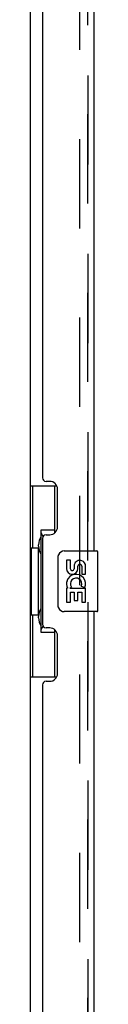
# Model space of a CAD drawing. Header units: inches. Extents: x 0 to 267, y 0 to 173.
# Tile 3 of 22: x 30.07 to 31.19, y 90.7 to 106.92. Entities that reach past the tile are written whole.
import ezdxf

# ---------------------------------------------------------------- set-up
doc = ezdxf.new("R2010")
doc.units = ezdxf.units.IN
doc.header["$LTSCALE"] = 14.6988
doc.header["$MEASUREMENT"] = 0
doc.linetypes.add('HIDDEN', pattern=[0.2, 0.1, -0.1])
doc.layers.get('0').update_dxf_attribs({"linetype": 'CONTINUOUS'})
for name, color, linetype in [('DEFAULT_2', 8, 'HIDDEN'), ('MASTER_DOOR_ASSEMBLY', 7, 'CONTINUOUS'), ('SLAVE_DOOR_ASSEMBLY', 7, 'CONTINUOUS')]:
    doc.layers.add(name, color=color, linetype=linetype)

msp = doc.modelspace()

# ---------------------------------------------------------------- linework, layer by layer
at = {"color": 3, "linetype": 'Continuous'}
msp.add_line((30.071, 119.472), (30.071, 58.368), dxfattribs=at)
at = {"layer": 'DEFAULT_2', "color": 8, "linetype": 'HIDDEN'}
msp.add_line((30.884, 119.654), (30.884, 58.185), dxfattribs=at)
at = {"layer": 'MASTER_DOOR_ASSEMBLY', "color": 8, "linetype": 'HIDDEN'}
for p, q in [((31.025, 114.825), (31.025, 98.015)), ((31.025, 97.325), (31.025, 80.515))]:
    msp.add_line(p, q, dxfattribs=at)
at = {"layer": 'SLAVE_DOOR_ASSEMBLY', "color": 8, "linetype": 'HIDDEN'}
for p, q in [((31.025, 98.015), (31.025, 114.825)), ((31.025, 80.515), (31.025, 97.325))]:
    msp.add_line(p, q, dxfattribs=at)
at = {"layer": 'SLAVE_DOOR_ASSEMBLY', "color": 3, "linetype": 'Continuous'}
for p, q in [((31.129, 98.17), (31.129, 114.67)), ((30.275, 113.462), (30.275, 99.377)), ((30.395, 99.317), (30.335, 99.317)), ((30.525, 98.567), (30.525, 99.187)), ((30.275, 98.377), (30.275, 96.962)), ((30.335, 98.437), (30.395, 98.437)), ((31.129, 80.67), (31.129, 97.17)), ((30.395, 96.902), (30.335, 96.902)), ((30.525, 96.152), (30.525, 96.772)), ((30.275, 95.962), (30.275, 81.877)), ((30.335, 96.022), (30.395, 96.022))]:
    msp.add_line(p, q, dxfattribs=at)
at = {"layer": 'SLAVE_DOOR_ASSEMBLY', "color": 7, "linetype": 'Continuous'}
for p, q in [((30.071, 99.245), (30.512, 99.245)), ((30.11, 99.245), (30.11, 98.22)), ((30.475, 99.245), (30.475, 98.465)), ((30.248, 98.51), (30.248, 96.83)), ((30.475, 98.51), (30.248, 98.51)), ((30.089, 98.22), (30.089, 97.12)), ((30.089, 98.22), (30.211, 98.22)), ((30.211, 98.25), (30.211, 98.271)), ((30.211, 97.12), (30.211, 98.22)), ((30.634, 98.17), (31.174, 98.17)), ((30.535, 97.27), (30.535, 98.07)), ((30.672, 98.016), (30.672, 97.879)), ((30.735, 98.016), (30.672, 98.016)), ((30.735, 97.879), (30.735, 98.016)), ((31.189, 97.185), (31.189, 98.155)), ((30.8, 97.942), (30.8, 97.873)), ((30.861, 97.879), (30.861, 97.921)), ((30.924, 97.921), (30.924, 97.785)), ((30.986, 97.785), (30.986, 97.921)), ((30.924, 97.785), (30.986, 97.785)), ((30.672, 97.554), (30.672, 97.324)), ((30.69, 97.554), (30.672, 97.554)), ((30.725, 97.554), (30.752, 97.574)), ((30.725, 97.554), (30.986, 97.554)), ((30.916, 97.59), (30.974, 97.565)), ((30.986, 97.324), (30.986, 97.554)), ((30.735, 97.324), (30.735, 97.492)), ((30.735, 97.492), (30.8, 97.492)), ((30.8, 97.492), (30.8, 97.355)), ((30.8, 97.355), (30.861, 97.355)), ((30.861, 97.355), (30.861, 97.492)), ((30.861, 97.492), (30.924, 97.492)), ((30.924, 97.492), (30.924, 97.324)), ((30.672, 97.324), (30.735, 97.324)), ((30.924, 97.324), (30.986, 97.324)), ((30.089, 97.12), (30.211, 97.12)), ((30.11, 97.12), (30.11, 96.095)), ((30.211, 97.069), (30.211, 97.09)), ((31.174, 97.17), (30.634, 97.17)), ((30.475, 96.875), (30.475, 96.095)), ((30.248, 96.83), (30.475, 96.83)), ((30.071, 96.095), (30.512, 96.095))]:
    msp.add_line(p, q, dxfattribs=at)
for points in [[(30.248, 98.486), (30.249, 98.483), (30.249, 98.479), (30.25, 98.475), (30.251, 98.471), (30.253, 98.466), (30.255, 98.461), (30.258, 98.455), (30.26, 98.449), (30.264, 98.443), (30.268, 98.436), (30.272, 98.429), (30.277, 98.421), (30.282, 98.412), (30.284, 98.409)], [(30.535, 98.07), (30.535, 98.076), (30.535, 98.082), (30.536, 98.088), (30.538, 98.094), (30.539, 98.1), (30.541, 98.106)], [(30.541, 97.234), (30.539, 97.239), (30.538, 97.245), (30.536, 97.251), (30.535, 97.257), (30.535, 97.264), (30.535, 97.27)], [(30.284, 96.931), (30.282, 96.927), (30.277, 96.919), (30.272, 96.911), (30.268, 96.904), (30.264, 96.897), (30.26, 96.89), (30.258, 96.884), (30.255, 96.879), (30.253, 96.874), (30.251, 96.869), (30.25, 96.865), (30.249, 96.861), (30.249, 96.857), (30.248, 96.854)]]:
    msp.add_lwpolyline(points, dxfattribs=at)
at = {"layer": 'SLAVE_DOOR_ASSEMBLY', "color": 3, "linetype": 'Continuous'}
for centre, radius, start, end in [((30.335, 99.377), 0.06, 180, 270), ((30.395, 99.187), 0.13, 0, 90), ((30.395, 98.567), 0.13, 270, 360), ((30.335, 98.377), 0.06, 90, 180), ((30.335, 96.962), 0.06, 180, 270), ((30.395, 96.772), 0.13, 0, 90), ((30.395, 96.152), 0.13, 270, 360), ((30.335, 95.962), 0.06, 90, 180)]:
    msp.add_arc(centre, radius, start, end, dxfattribs=at)
at = {"layer": 'SLAVE_DOOR_ASSEMBLY', "color": 7, "linetype": 'Continuous'}
for centre, radius, start, end in [((30.634, 98.07), 0.1, 90, 158.7946), ((31.174, 98.155), 0.015, 0, 90), ((30.892, 97.921), 0.0943, 68.6999, 167.4338), ((30.892, 97.921), 0.0943, 0, 68.6704), ((30.766, 97.879), 0.0943, 180, 360), ((30.766, 97.879), 0.0314, 180, 261.2295), ((30.766, 97.884), 0.0362, 263.4285, 341.7628), ((30.892, 97.921), 0.0314, 0, 180.0485), ((30.826, 97.628), 0.154, 161.4199, 206.1963), ((30.829, 97.628), 0.157, 336.5966, 161.8791), ((30.829, 97.628), 0.0943, 336.5966, 215.1122), ((30.829, 97.628), 0.157, 205.737, 207.8532), ((30.634, 97.27), 0.1, 201.205, 270), ((31.174, 97.185), 0.015, 270, 360)]:
    msp.add_arc(centre, radius, start, end, dxfattribs=at)
for centre, start_param, end_param in [((30.316, 98.26), 0.699287, 1.51401), ((30.316, 98.26), -4.655602, -3.84088), ((30.316, 97.079), 0.699287, 1.51401), ((30.316, 97.079), -4.655602, -3.84088)]:
    msp.add_ellipse(centre, major_axis=(0, 0.18), ratio=0.579493, start_param=start_param, end_param=end_param, dxfattribs=at)

doc.saveas('drawing.dxf')
